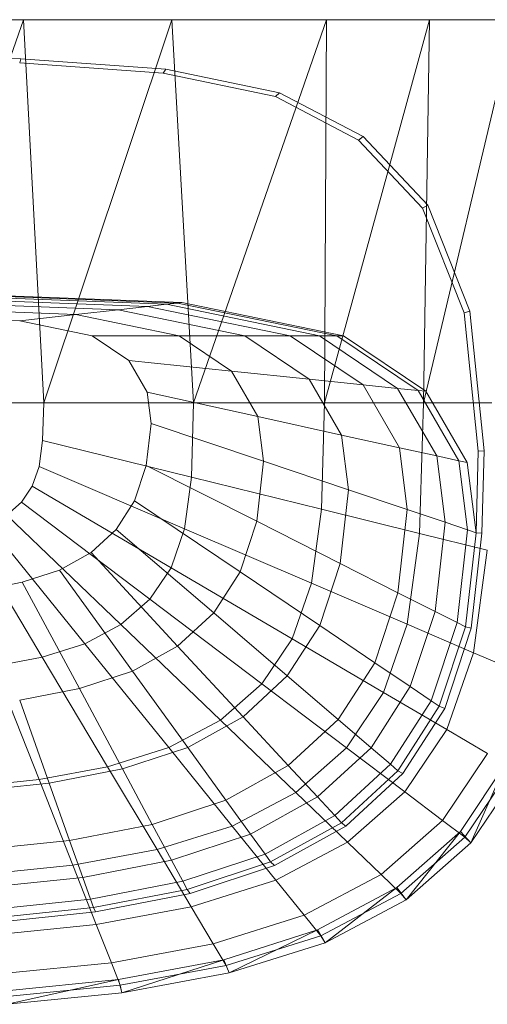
# Model space of a CAD drawing. Header units: metres. Extents: x 397.7 to 427.5, y 12.7 to 28.4.
# Tile 112 of 133: x 409.748 to 409.874, y 27.706 to 27.97. Entities that reach past the tile are written whole.
import ezdxf

# ---------------------------------------------------------------- set-up
doc = ezdxf.new("R2010")
doc.units = ezdxf.units.M
doc.layers.add('02_MOBILIARIO', color=7, linetype='Continuous', lineweight=18)
doc.layers.add('A-DETL-____-MBND', color=7, linetype='Continuous', lineweight=18)

# ---------------------------------------------------------------- blocks, each defined once
blk = doc.blocks.new('Family - Rentamans P4-154144-07_ENLLUMENAT_P4')
at = {"layer": 'A-DETL-____-MBND', "color": 253, "true_color": 0xaaaaaa}
for p, q in [((0.36146, 0.265), (0.00406, 0.265)), ((0.2185, 0.265), (0.18276, 0.265)), ((0.2185, 0.265), (0.18276, 0.16227)), ((0.2583, 0.265), (0.2185, 0.265)), ((0.22395, 0.16227), (0.2185, 0.265)), ((0.2583, 0.265), (0.22395, 0.16227)), ((0.29972, 0.265), (0.2583, 0.265)), ((0.26415, 0.16227), (0.2583, 0.265)), ((0.29972, 0.265), (0.26415, 0.16227)), ((0.32734, 0.265), (0.29924, 0.16227)), ((0.29924, 0.16227), (0.29972, 0.265)), ((0.32734, 0.265), (0.29972, 0.265)), ((0.35008, 0.265), (0.32574, 0.16227)), ((0.32574, 0.16227), (0.32734, 0.265)), ((0.35008, 0.265), (0.32734, 0.265)), ((0.18276, 0.25535), (0.21786, 0.25454)), ((0.21751, 0.25341), (0.21786, 0.25454)), ((0.21786, 0.25454), (0.25673, 0.25173)), ((0.21751, 0.25341), (0.25599, 0.25063)), ((0.25599, 0.25063), (0.25673, 0.25173)), ((0.25673, 0.25173), (0.28716, 0.24542)), ((0.25599, 0.25063), (0.28613, 0.24438)), ((0.28613, 0.24438), (0.28716, 0.24542)), ((0.28613, 0.24438), (0.30834, 0.23272)), ((0.28716, 0.24542), (0.30959, 0.23364)), ((0.30834, 0.23272), (0.30959, 0.23364)), ((0.30834, 0.23272), (0.32548, 0.21449)), ((0.30959, 0.23364), (0.3269, 0.21523)), ((0.32548, 0.21449), (0.3269, 0.21523)), ((0.32548, 0.21449), (0.33669, 0.18639)), ((0.3269, 0.21523), (0.33823, 0.18684)), ((0.18276, 0.19213), (0.26096, 0.18916)), ((0.18276, 0.19196), (0.25981, 0.18902)), ((0.18276, 0.19074), (0.25177, 0.18811)), ((0.19601, 0.191), (0.25683, 0.18869)), ((0.18276, 0.18955), (0.24394, 0.18722)), ((0.18276, 0.18783), (0.2326, 0.18593)), ((0.25177, 0.18811), (0.24394, 0.18722)), ((0.25177, 0.18811), (0.25683, 0.18869)), ((0.25177, 0.18811), (0.29006, 0.18027)), ((0.25683, 0.18869), (0.25981, 0.18902)), ((0.25683, 0.18869), (0.29792, 0.18027)), ((0.25981, 0.18902), (0.26096, 0.18916)), ((0.25981, 0.18902), (0.30256, 0.18027)), ((0.26096, 0.18916), (0.30435, 0.18027)), ((0.18276, 0.18555), (0.21759, 0.18422)), ((0.21759, 0.18422), (0.2326, 0.18593)), ((0.24394, 0.18722), (0.2326, 0.18593)), ((0.2326, 0.18593), (0.26025, 0.18027)), ((0.24394, 0.18722), (0.27788, 0.18027)), ((0.33669, 0.18639), (0.33823, 0.18684)), ((0.33669, 0.18639), (0.34041, 0.14934)), ((0.33823, 0.18684), (0.34199, 0.14943)), ((0.21759, 0.18422), (0.23691, 0.18027)), ((0.26025, 0.18027), (0.23691, 0.18027)), ((0.23691, 0.18027), (0.24674, 0.17363)), ((0.27788, 0.18027), (0.26025, 0.18027)), ((0.26025, 0.18027), (0.27433, 0.17077)), ((0.29006, 0.18027), (0.27788, 0.18027)), ((0.27788, 0.18027), (0.29516, 0.16862)), ((0.29792, 0.18027), (0.29006, 0.18027)), ((0.29006, 0.18027), (0.30955, 0.16712)), ((0.29792, 0.18027), (0.30256, 0.18027)), ((0.29792, 0.18027), (0.31884, 0.16616)), ((0.30256, 0.18027), (0.30435, 0.18027)), ((0.30256, 0.18027), (0.32432, 0.16559)), ((0.30435, 0.18027), (0.32643, 0.16537)), ((0.24674, 0.17363), (0.25167, 0.16511)), ((0.27433, 0.17077), (0.24674, 0.17363)), ((0.29516, 0.16862), (0.27433, 0.17077)), ((0.27433, 0.17077), (0.28138, 0.15858)), ((0.30955, 0.16712), (0.29516, 0.16862)), ((0.29516, 0.16862), (0.30381, 0.15365)), ((0.31884, 0.16616), (0.30955, 0.16712)), ((0.30955, 0.16712), (0.31932, 0.15024)), ((0.28138, 0.15858), (0.25167, 0.16511)), ((0.25167, 0.16511), (0.25273, 0.15674)), ((0.32432, 0.16559), (0.31884, 0.16616)), ((0.31884, 0.16616), (0.32931, 0.14804)), ((0.32432, 0.16559), (0.32643, 0.16537)), ((0.32432, 0.16559), (0.33522, 0.14675)), ((0.32643, 0.16537), (0.33749, 0.14625)), ((0.22395, 0.16227), (0.18276, 0.16227)), ((0.22395, 0.16227), (0.22365, 0.15219)), ((0.26415, 0.16227), (0.22395, 0.16227)), ((0.26356, 0.14236), (0.26415, 0.16227)), ((0.29924, 0.16227), (0.26415, 0.16227)), ((0.29839, 0.13377), (0.29924, 0.16227)), ((0.32574, 0.16227), (0.29924, 0.16227)), ((0.3247, 0.12728), (0.32574, 0.16227)), ((0.34405, 0.16227), (0.32574, 0.16227)), ((0.30381, 0.15365), (0.28138, 0.15858)), ((0.28138, 0.15858), (0.28289, 0.1466)), ((0.25273, 0.15674), (0.25146, 0.1455)), ((0.25273, 0.15674), (0.28289, 0.1466)), ((0.30381, 0.15365), (0.30567, 0.13894)), ((0.31932, 0.15024), (0.30381, 0.15365)), ((0.22365, 0.15219), (0.2227, 0.14517)), ((0.26356, 0.14236), (0.22365, 0.15219)), ((0.32931, 0.14804), (0.31932, 0.15024)), ((0.31932, 0.15024), (0.32141, 0.13365)), ((0.33522, 0.14675), (0.32931, 0.14804)), ((0.32931, 0.14804), (0.33156, 0.13024)), ((0.34041, 0.14934), (0.33987, 0.12745)), ((0.34041, 0.14934), (0.34199, 0.14943)), ((0.34199, 0.14943), (0.34144, 0.12731)), ((0.25146, 0.1455), (0.24833, 0.13603)), ((0.25146, 0.1455), (0.28107, 0.13051)), ((0.28289, 0.1466), (0.28107, 0.13051)), ((0.28289, 0.1466), (0.30567, 0.13894)), ((0.33749, 0.14625), (0.33522, 0.14675)), ((0.33522, 0.14675), (0.33756, 0.12822)), ((0.33749, 0.14625), (0.33987, 0.12745)), ((0.2227, 0.14517), (0.22088, 0.13991)), ((0.2227, 0.14517), (0.26169, 0.12847)), ((0.26356, 0.14236), (0.26169, 0.12847)), ((0.29839, 0.13377), (0.26356, 0.14235)), ((0.22088, 0.13991), (0.21801, 0.13563)), ((0.25809, 0.11808), (0.22088, 0.13991)), ((0.30567, 0.13894), (0.30344, 0.11919)), ((0.30567, 0.13894), (0.32141, 0.13365)), ((0.21801, 0.13563), (0.21409, 0.13218)), ((0.25241, 0.10963), (0.21801, 0.13563)), ((0.24833, 0.13603), (0.24339, 0.12833)), ((0.24833, 0.13603), (0.27659, 0.11696)), ((0.24466, 0.10282), (0.21409, 0.13218)), ((0.29571, 0.1139), (0.29839, 0.13377)), ((0.3247, 0.12728), (0.29839, 0.13377)), ((0.32141, 0.13365), (0.3189, 0.11137)), ((0.32141, 0.13365), (0.33156, 0.13024)), ((0.23496, 0.09769), (0.20918, 0.12959)), ((0.28107, 0.13051), (0.27659, 0.11696)), ((0.28107, 0.13051), (0.30344, 0.11919)), ((0.33156, 0.13024), (0.32886, 0.10633)), ((0.33156, 0.13024), (0.33756, 0.12822)), ((0.2235, 0.09408), (0.20338, 0.12776)), ((0.24339, 0.12833), (0.23664, 0.12212)), ((0.24339, 0.12833), (0.26952, 0.10594)), ((0.26169, 0.12847), (0.25809, 0.11808)), ((0.29571, 0.1139), (0.26169, 0.12847)), ((0.32141, 0.1029), (0.3247, 0.12728)), ((0.34287, 0.1228), (0.3247, 0.12728)), ((0.33756, 0.12822), (0.33475, 0.10335)), ((0.33987, 0.12745), (0.33702, 0.1022)), ((0.33756, 0.12822), (0.33987, 0.12745)), ((0.34144, 0.12731), (0.33856, 0.10182)), ((0.33987, 0.12745), (0.34144, 0.12731)), ((0.23664, 0.12212), (0.2282, 0.11744)), ((0.23664, 0.12212), (0.25986, 0.09705)), ((0.33917, 0.09529), (0.34287, 0.1228)), ((0.30344, 0.11919), (0.29794, 0.10256)), ((0.30344, 0.11919), (0.3189, 0.11137)), ((0.2282, 0.11744), (0.21822, 0.11416)), ((0.2282, 0.11744), (0.24778, 0.09036)), ((0.25809, 0.11808), (0.25241, 0.10963)), ((0.29056, 0.09903), (0.25809, 0.11808)), ((0.27659, 0.11696), (0.26952, 0.10594)), ((0.27659, 0.11696), (0.29794, 0.10256)), ((0.21822, 0.11416), (0.20705, 0.11198)), ((0.21822, 0.11416), (0.23351, 0.08566)), ((0.29571, 0.1139), (0.29056, 0.09903)), ((0.32141, 0.1029), (0.29571, 0.1139)), ((0.3189, 0.11137), (0.31269, 0.0926)), ((0.3189, 0.11137), (0.32886, 0.10633)), ((0.25241, 0.10963), (0.24466, 0.10282)), ((0.28244, 0.08695), (0.25241, 0.10963)), ((0.26952, 0.10594), (0.25986, 0.09705)), ((0.26952, 0.10594), (0.28926, 0.08904)), ((0.32886, 0.10633), (0.3222, 0.08619)), ((0.32886, 0.10633), (0.33475, 0.10335)), ((0.33475, 0.10335), (0.32782, 0.0824)), ((0.33475, 0.10335), (0.33702, 0.1022)), ((0.24466, 0.10282), (0.23496, 0.09769)), ((0.27134, 0.07719), (0.24466, 0.10282)), ((0.29794, 0.10256), (0.28926, 0.08904)), ((0.29794, 0.10256), (0.31269, 0.09261)), ((0.31508, 0.08464), (0.32141, 0.1029)), ((0.33917, 0.09529), (0.32141, 0.1029)), ((0.33702, 0.1022), (0.32998, 0.08094)), ((0.33856, 0.10182), (0.33146, 0.08034)), ((0.33702, 0.1022), (0.33856, 0.10182)), ((0.23496, 0.09769), (0.2235, 0.09408)), ((0.25746, 0.06985), (0.23496, 0.09769)), ((0.29056, 0.09903), (0.28244, 0.08695)), ((0.31508, 0.08464), (0.29056, 0.09903)), ((0.25986, 0.09705), (0.24778, 0.09036)), ((0.25986, 0.09705), (0.27741, 0.07812)), ((0.33203, 0.0747), (0.33917, 0.09529)), ((0.33917, 0.09529), (0.35061, 0.09039)), ((0.2235, 0.09408), (0.21066, 0.0917)), ((0.24107, 0.06469), (0.2235, 0.09408)), ((0.31269, 0.0926), (0.3029, 0.07735)), ((0.31269, 0.0926), (0.3222, 0.08619)), ((0.22269, 0.06127), (0.21066, 0.0917)), ((0.24778, 0.09036), (0.23351, 0.08566)), ((0.24778, 0.09036), (0.26258, 0.06991)), ((0.28926, 0.08904), (0.27741, 0.07812)), ((0.28926, 0.08904), (0.3029, 0.07735)), ((0.23351, 0.08566), (0.21752, 0.08255)), ((0.23351, 0.08566), (0.24506, 0.06414)), ((0.28244, 0.08695), (0.27134, 0.07719)), ((0.28244, 0.08694), (0.30512, 0.06981)), ((0.30512, 0.06981), (0.31508, 0.08464)), ((0.3222, 0.08619), (0.3117, 0.06982)), ((0.31508, 0.08464), (0.33203, 0.0747)), ((0.3222, 0.08619), (0.32782, 0.0824)), ((0.21752, 0.08255), (0.22542, 0.06032)), ((0.32782, 0.0824), (0.31689, 0.06537)), ((0.32782, 0.0824), (0.32998, 0.08094)), ((0.32998, 0.08094), (0.31889, 0.06365)), ((0.33146, 0.08034), (0.32026, 0.06288)), ((0.32998, 0.08094), (0.33146, 0.08034)), ((0.27134, 0.07719), (0.25746, 0.06985)), ((0.27741, 0.07812), (0.26258, 0.06991)), ((0.27134, 0.07719), (0.2915, 0.05783)), ((0.27741, 0.07812), (0.28953, 0.06504)), ((0.3029, 0.07735), (0.28953, 0.06504)), ((0.3029, 0.07735), (0.3117, 0.06982)), ((0.32079, 0.05796), (0.33203, 0.0747)), ((0.33203, 0.0747), (0.34296, 0.06829)), ((0.25746, 0.06985), (0.24107, 0.06469)), ((0.26258, 0.06991), (0.24506, 0.06414)), ((0.25746, 0.06985), (0.27446, 0.04882)), ((0.26258, 0.06991), (0.2728, 0.05577)), ((0.2915, 0.05783), (0.30512, 0.06981)), ((0.3117, 0.06982), (0.29735, 0.05661)), ((0.30512, 0.06981), (0.32079, 0.05796)), ((0.3117, 0.06982), (0.31689, 0.06537)), ((0.33089, 0.05033), (0.34296, 0.06829)), ((0.33569, 0.04738), (0.34814, 0.06606)), ((0.33849, 0.04431), (0.34814, 0.06606)), ((0.24107, 0.06469), (0.22269, 0.06128)), ((0.24506, 0.06414), (0.22542, 0.06032)), ((0.24107, 0.06469), (0.25433, 0.04249)), ((0.24506, 0.06414), (0.25304, 0.04926)), ((0.28953, 0.06504), (0.2728, 0.05577)), ((0.28953, 0.06504), (0.29735, 0.05661)), ((0.31689, 0.06537), (0.30196, 0.05162)), ((0.31889, 0.06365), (0.30374, 0.0497)), ((0.31689, 0.06537), (0.31889, 0.06365)), ((0.31889, 0.06365), (0.32026, 0.06288)), ((0.33686, 0.04582), (0.34941, 0.0645)), ((0.22269, 0.06127), (0.20303, 0.0593)), ((0.22269, 0.06127), (0.23177, 0.0383)), ((0.32026, 0.06288), (0.30495, 0.04879)), ((0.33849, 0.04431), (0.35121, 0.06324)), ((0.22542, 0.06032), (0.20442, 0.05811)), ((0.22542, 0.06032), (0.23089, 0.04496)), ((0.2728, 0.05577), (0.25304, 0.04926)), ((0.2728, 0.05577), (0.27939, 0.04666)), ((0.27446, 0.04882), (0.2915, 0.05783)), ((0.29735, 0.05661), (0.27939, 0.04666)), ((0.2915, 0.05783), (0.30542, 0.04446)), ((0.29735, 0.05661), (0.30196, 0.05162)), ((0.30543, 0.04446), (0.32079, 0.05796)), ((0.32079, 0.05796), (0.33089, 0.05033)), ((0.30196, 0.05162), (0.28328, 0.04128)), ((0.30196, 0.05162), (0.30374, 0.0497)), ((0.3144, 0.03583), (0.33089, 0.05033)), ((0.33089, 0.05033), (0.33686, 0.04582)), ((0.25304, 0.04926), (0.23089, 0.04496)), ((0.25304, 0.04926), (0.25818, 0.03967)), ((0.25433, 0.04249), (0.27446, 0.04882)), ((0.27446, 0.04882), (0.2862, 0.03429)), ((0.30374, 0.0497), (0.28478, 0.0392)), ((0.30495, 0.04879), (0.2858, 0.03819)), ((0.30374, 0.0497), (0.30495, 0.04879)), ((0.23089, 0.04496), (0.20719, 0.04246)), ((0.23089, 0.04496), (0.23441, 0.03505)), ((0.27939, 0.04666), (0.25818, 0.03967)), ((0.27939, 0.04666), (0.28328, 0.04128)), ((0.31866, 0.0323), (0.33569, 0.04738)), ((0.31971, 0.03074), (0.33686, 0.04582)), ((0.32112, 0.02904), (0.33569, 0.04738)), ((0.33569, 0.04738), (0.33849, 0.04431)), ((0.33686, 0.04582), (0.33849, 0.04431)), ((0.23178, 0.0383), (0.25433, 0.04249)), ((0.25433, 0.04249), (0.2635, 0.02715)), ((0.2862, 0.03429), (0.30543, 0.04446)), ((0.30543, 0.04446), (0.3144, 0.03583)), ((0.32112, 0.02904), (0.33849, 0.04431)), ((0.25818, 0.03967), (0.23441, 0.03505)), ((0.25818, 0.03967), (0.26122, 0.03401)), ((0.28328, 0.04128), (0.26122, 0.03401)), ((0.28328, 0.04128), (0.28478, 0.0392)), ((0.20764, 0.03587), (0.23178, 0.0383)), ((0.23178, 0.0383), (0.23805, 0.02242)), ((0.28478, 0.0392), (0.26239, 0.03183)), ((0.2858, 0.03819), (0.26319, 0.03074)), ((0.28478, 0.0392), (0.2858, 0.03819)), ((0.23441, 0.03505), (0.20898, 0.03237)), ((0.23441, 0.03505), (0.23649, 0.0292)), ((0.29377, 0.02492), (0.3144, 0.03583)), ((0.3144, 0.03583), (0.31971, 0.03074)), ((0.26122, 0.03401), (0.23649, 0.0292)), ((0.26239, 0.03183), (0.23729, 0.02694)), ((0.26122, 0.03401), (0.26239, 0.03183)), ((0.26239, 0.03183), (0.26319, 0.03074)), ((0.2635, 0.02715), (0.2862, 0.03429)), ((0.2862, 0.03429), (0.29377, 0.02492)), ((0.29737, 0.02095), (0.31866, 0.0323)), ((0.29938, 0.01754), (0.31866, 0.0323)), ((0.31866, 0.0323), (0.32112, 0.02904)), ((0.23649, 0.0292), (0.21004, 0.02641)), ((0.23649, 0.0292), (0.2373, 0.02694)), ((0.26319, 0.03074), (0.23784, 0.02581)), ((0.29825, 0.01938), (0.31971, 0.03074)), ((0.31971, 0.03074), (0.32112, 0.02904)), ((0.23729, 0.02694), (0.21045, 0.02412)), ((0.23729, 0.02694), (0.23784, 0.02581)), ((0.23805, 0.02242), (0.2635, 0.02715)), ((0.2635, 0.02715), (0.26941, 0.01725)), ((0.29938, 0.01754), (0.32112, 0.02904)), ((0.23784, 0.02581), (0.21072, 0.02295)), ((0.26941, 0.01725), (0.29377, 0.02492)), ((0.29377, 0.02492), (0.29825, 0.01938)), ((0.21083, 0.01968), (0.23805, 0.02242)), ((0.23805, 0.02242), (0.2421, 0.01218)), ((0.27221, 0.01298), (0.29737, 0.02095)), ((0.2729, 0.01141), (0.29825, 0.01938)), ((0.27371, 0.00946), (0.29737, 0.02095)), ((0.29737, 0.02095), (0.29938, 0.01754)), ((0.29825, 0.01938), (0.29938, 0.01754)), ((0.2421, 0.01218), (0.26941, 0.01725)), ((0.26941, 0.01725), (0.2729, 0.01141)), ((0.27371, 0.00946), (0.29938, 0.01754)), ((0.21289, 0.00925), (0.2421, 0.01218)), ((0.2421, 0.01218), (0.24449, 0.00613)), ((0.24402, 0.0077), (0.27221, 0.01298)), ((0.24449, 0.00613), (0.2729, 0.01141)), ((0.24493, 0.00411), (0.27221, 0.01298)), ((0.27221, 0.01298), (0.27371, 0.00946)), ((0.2729, 0.01141), (0.27371, 0.00946)), ((0.24493, 0.00411), (0.27371, 0.00946)), ((0.21386, 0.00465), (0.24402, 0.0077)), ((0.2141, 0.00308), (0.24449, 0.00613)), ((0.21415, 0.00102), (0.24402, 0.0077)), ((0.24402, 0.0077), (0.24493, 0.00411)), ((0.24449, 0.00613), (0.24493, 0.00411)), ((0.21415, 0.00102), (0.24493, 0.00411))]:
    blk.add_line(p, q, dxfattribs=at)
blk = doc.blocks.new('LONDR55-XX_ZZ-ARQ-CAA-M3D-Londres55_ifc-1-07_ENLLUMENAT_P4')
at = {"layer": '02_MOBILIARIO', "color": 253, "lineweight": 18, "true_color": 0xaaaaaa}
blk.add_blockref('Family - Rentamans P4-154144-07_ENLLUMENAT_P4', (409.53066, 27.70542), dxfattribs=at)

msp = doc.modelspace()

# ---------------------------------------------------------------- block references
at = {"lineweight": 5}
msp.add_blockref('LONDR55-XX_ZZ-ARQ-CAA-M3D-Londres55_ifc-1-07_ENLLUMENAT_P4', (0, 0), dxfattribs=at)

doc.saveas('drawing.dxf')
